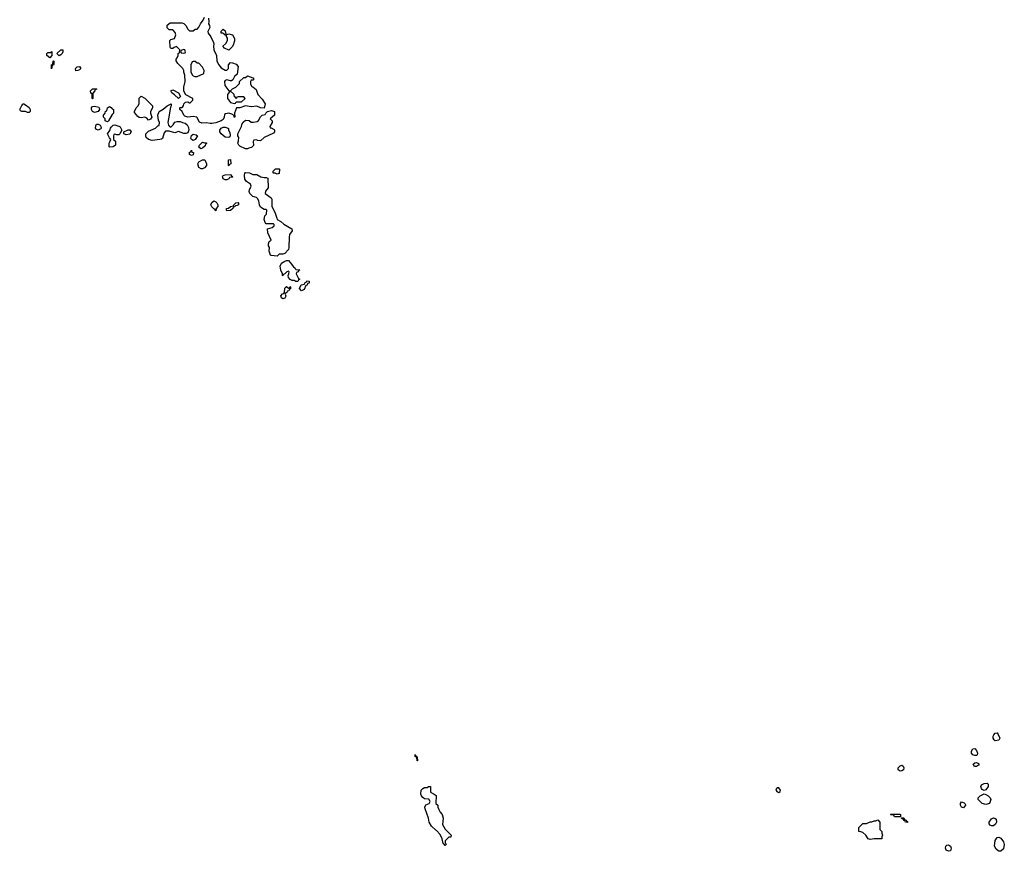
# Model space of a CAD drawing. Header units: inches. Extents: x 2601469 to 2753575, y 449403 to 582909.
# Tile 101 of 256: x 2651228 to 2661787, y 485156 to 494074. Entities that reach past the tile are written whole.
import ezdxf

# ---------------------------------------------------------------- set-up
doc = ezdxf.new("R2010")
doc.units = ezdxf.units.IN
doc.header["$MEASUREMENT"] = 0
for name, color, linetype in [('C6458', 7, 'Continuous'), ('C6459', 7, 'Continuous'), ('C6468', 7, 'Continuous')]:
    doc.layers.add(name, color=color, linetype=linetype)

msp = doc.modelspace()

# ---------------------------------------------------------------- linework, layer by layer
at = {"layer": 'C6458', "color": 4}
for points, elevation in [([(2655490, 486126), (2655486, 486166), (2655469, 486170), (2655470, 486194), (2655478, 486178), (2655492, 486170), (2655494, 486126)], 16), ([(2655790, 485218), (2655776, 485236), (2655770, 485238), (2655758, 485290), (2655737, 485337), (2655699, 485379), (2655690, 485382), (2655645, 485425), (2655620, 485470), (2655612, 485512), (2655576, 485610), (2655574, 485630), (2655584, 485656), (2655618, 485670), (2655629, 485690), (2655614, 485714), (2655570, 485718), (2655550, 485732), (2655536, 485750), (2655529, 485770), (2655535, 485810), (2655550, 485831), (2655570, 485841), (2655598, 485842), (2655611, 485851), (2655634, 485850), (2655634, 485790), (2655674, 485770), (2655693, 485753), (2655692, 485670), (2655714, 485650), (2655714, 485630), (2655724, 485604), (2655737, 485577), (2655758, 485550), (2655771, 485511), (2655764, 485444), (2655790, 485394), (2655854, 485330), (2655850, 485308), (2655830, 485308), (2655792, 485270), (2655792, 485250), (2655802, 485230)], 16), ([(2659370, 485835), (2659350, 485835), (2659343, 485830), (2659337, 485810), (2659350, 485793), (2659370, 485785), (2659382, 485798), (2659387, 485810)], 24)]:
    msp.add_lwpolyline(points, close=True, dxfattribs=dict(at, elevation=elevation))
at = {"layer": 'C6459', "color": 4, "elevation": 16}
msp.add_lwpolyline([(2653254, 494090), (2653258, 494050), (2653252, 494030), (2653265, 494010), (2653266, 493990), (2653246, 493946), (2653251, 493930), (2653278, 493890), (2653307, 493830), (2653311, 493810), (2653307, 493790), (2653311, 493750), (2653337, 493690), (2653343, 493630), (2653362, 493590), (2653390, 493559), (2653430, 493534), (2653450, 493534), (2653466, 493550), (2653468, 493590), (2653490, 493614), (2653510, 493612), (2653550, 493598), (2653571, 493571), (2653562, 493490), (2653530, 493466), (2653514, 493430), (2653500, 493420), (2653490, 493418), (2653450, 493429), (2653430, 493422), (2653424, 493410), (2653428, 493368), (2653470, 493312), (2653490, 493312), (2653509, 493331), (2653546, 493350), (2653586, 493390), (2653586, 493410), (2653630, 493454), (2653650, 493454), (2653670, 493471), (2653730, 493452), (2653734, 493450), (2653734, 493430), (2653730, 493426), (2653710, 493426), (2653702, 493410), (2653704, 493384), (2653718, 493358), (2653730, 493354), (2653764, 493324), (2653782, 493270), (2653830, 493222), (2653861, 493170), (2653850, 493126), (2653810, 493128), (2653770, 493148), (2653710, 493139), (2653650, 493149), (2653590, 493129), (2653552, 493128), (2653531, 493070), (2653534, 493030), (2653529, 493030), (2653528, 493048), (2653502, 493062), (2653470, 493070), (2653434, 493066), (2653424, 493056), (2653420, 493030), (2653410, 493005), (2653390, 492989), (2653330, 492969), (2653290, 492959), (2653270, 492959), (2653230, 492969), (2653183, 492963), (2653156, 492976), (2653126, 493030), (2653090, 493035), (2653030, 493029), (2652999, 493039), (2652989, 493049), (2652970, 493088), (2652946, 493110), (2652946, 493130), (2652950, 493134), (2652970, 493134), (2652986, 493150), (2652988, 493172), (2653006, 493190), (2653030, 493192), (2653050, 493182), (2653056, 493184), (2653086, 493210), (2653086, 493230), (2653009, 493269), (2652988, 493308), (2652989, 493350), (2653004, 493410), (2653000, 493480), (2652988, 493510), (2652988, 493530), (2652978, 493550), (2652923, 493603), (2652907, 493633), (2652906, 493650), (2652916, 493664), (2652926, 493690), (2652926, 493710), (2652942, 493718), (2652946, 493750), (2652910, 493786), (2652884, 493776), (2652870, 493766), (2652850, 493766), (2652840, 493780), (2652838, 493850), (2652850, 493862), (2652888, 493872), (2652902, 493910), (2652896, 493936), (2652870, 493966), (2652830, 493966), (2652808, 493988), (2652810, 494014), (2652840, 494040), (2652970, 494042), (2652990, 494032), (2653011, 494011), (2653030, 493974), (2653050, 493954), (2653087, 493953), (2653109, 493971), (2653130, 493974), (2653150, 493994), (2653166, 494030), (2653195, 494070), (2653210, 494102)], dxfattribs=at)
for points in [[(2653450, 493914), (2653470, 493922), (2653510, 493912), (2653530, 493874), (2653531, 493849), (2653521, 493810), (2653510, 493788), (2653470, 493746), (2653426, 493770), (2653408, 493790), (2653440, 493820), (2653455, 493850), (2653455, 493875), (2653446, 493894), (2653446, 493906), (2653426, 493910), (2653422, 493922), (2653408, 493928), (2653388, 493930), (2653388, 493952), (2653410, 493972), (2653430, 493954), (2653438, 493918)], [(2652985, 493755), (2652958, 493742), (2652954, 493730), (2652958, 493718), (2652990, 493714), (2653002, 493718), (2653006, 493730), (2652998, 493750)], [(2651550, 493666), (2651518, 493690), (2651518, 493710), (2651530, 493722), (2651558, 493722), (2651572, 493732), (2651574, 493690)], [(2651650, 493688), (2651627, 493713), (2651668, 493752), (2651690, 493752), (2651692, 493730), (2651682, 493710), (2651670, 493698)], [(2651570, 493548), (2651568, 493590), (2651582, 493598), (2651586, 493630), (2651590, 493634), (2651594, 493630), (2651593, 493593), (2651590, 493586), (2651578, 493582)], [(2651830, 493526), (2651828, 493550), (2651846, 493570), (2651870, 493571), (2651882, 493550), (2651870, 493538), (2651850, 493528)], [(2653110, 493626), (2653090, 493626), (2653078, 493622), (2653062, 493590), (2653062, 493510), (2653080, 493480), (2653090, 493472), (2653105, 493465), (2653130, 493465), (2653202, 493498), (2653206, 493530), (2653190, 493566), (2653150, 493606), (2653130, 493606)], [(2652010, 493226), (2652006, 493230), (2652006, 493270), (2652002, 493282), (2651990, 493286), (2651989, 493311), (2652010, 493334), (2652050, 493334), (2652054, 493330), (2652038, 493322), (2652034, 493310), (2652013, 493287), (2652014, 493230)], [(2652610, 492998), (2652590, 493018), (2652570, 493029), (2652530, 493022), (2652510, 493026), (2652495, 493035), (2652460, 493080), (2652458, 493090), (2652478, 493130), (2652495, 493145), (2652508, 493170), (2652508, 493232), (2652530, 493254), (2652571, 493231), (2652654, 493150), (2652654, 493130), (2652631, 493090), (2652631, 493070), (2652645, 493030), (2652630, 493008)], [(2652930, 493228), (2652889, 493269), (2652858, 493290), (2652850, 493312), (2652870, 493322), (2652931, 493291), (2652952, 493250)], [(2653490, 493306), (2653478, 493302), (2653458, 493270), (2653458, 493230), (2653490, 493185), (2653530, 493174), (2653542, 493178), (2653550, 493194), (2653607, 493193), (2653646, 493230), (2653630, 493246), (2653570, 493246), (2653558, 493242), (2653550, 493226), (2653542, 493242), (2653530, 493246), (2653528, 493270), (2653520, 493280)], [(2651310, 493078), (2651290, 493088), (2651250, 493088), (2651236, 493096), (2651228, 493110), (2651250, 493154), (2651266, 493170), (2651272, 493172), (2651290, 493162), (2651331, 493131), (2651342, 493110), (2651342, 493090), (2651330, 493078)], [(2652030, 493078), (2652010, 493088), (2651998, 493110), (2651998, 493130), (2652010, 493142), (2652030, 493145), (2652075, 493135), (2652082, 493130), (2652085, 493110), (2652070, 493089)], [(2652170, 492978), (2652146, 492990), (2652146, 493010), (2652126, 493030), (2652126, 493050), (2652146, 493070), (2652150, 493094), (2652162, 493098), (2652168, 493130), (2652190, 493142), (2652210, 493134), (2652218, 493118), (2652234, 493110), (2652234, 493070), (2652221, 493059), (2652182, 492990)], [(2652850, 492922), (2652875, 492945), (2652890, 492974), (2652916, 492984), (2652950, 492982), (2652974, 492970), (2653003, 492963), (2653025, 492945), (2653038, 492918), (2653042, 492890), (2653039, 492881), (2653030, 492862), (2653010, 492853), (2652990, 492855), (2652930, 492874), (2652890, 492859), (2652830, 492878), (2652790, 492878), (2652778, 492862), (2652759, 492801), (2652748, 492792), (2652730, 492789), (2652650, 492778), (2652610, 492789), (2652585, 492810), (2652579, 492830), (2652582, 492850), (2652610, 492878), (2652686, 492910), (2652710, 492934), (2652722, 492938), (2652726, 492970), (2652715, 492995), (2652709, 493050), (2652724, 493090), (2652766, 493114), (2652810, 493152), (2652851, 493171), (2652854, 493150), (2652845, 493135), (2652823, 493010), (2652818, 492970), (2652824, 492944), (2652834, 492930)], [(2653914, 492914), (2653926, 492914), (2653957, 492897), (2653962, 492890), (2653962, 492870), (2653950, 492858), (2653851, 492809), (2653810, 492775), (2653778, 492778), (2653770, 492786), (2653738, 492782), (2653733, 492767), (2653735, 492725), (2653715, 492705), (2653684, 492696), (2653670, 492688), (2653650, 492688), (2653590, 492718), (2653578, 492730), (2653569, 492749), (2653576, 492776), (2653578, 492810), (2653569, 492830), (2653569, 492850), (2653608, 492930), (2653609, 492950), (2653625, 492975), (2653650, 492998), (2653690, 492992), (2653710, 492974), (2653734, 492974), (2653776, 492984), (2653790, 492992), (2653809, 493031), (2653829, 493051), (2653862, 493058), (2653867, 493073), (2653886, 493090), (2653930, 493099), (2653962, 493090), (2653962, 493050), (2653914, 493010), (2653934, 492990), (2653934, 492970), (2653912, 492930)], [(2652070, 492888), (2652050, 492898), (2652042, 492910), (2652043, 492937), (2652050, 492952), (2652070, 492952), (2652090, 492942), (2652098, 492930), (2652102, 492910), (2652098, 492902)], [(2652270, 492838), (2652250, 492846), (2652238, 492842), (2652234, 492830), (2652234, 492790), (2652254, 492770), (2652254, 492730), (2652230, 492709), (2652190, 492706), (2652186, 492710), (2652186, 492750), (2652196, 492764), (2652206, 492790), (2652190, 492806), (2652168, 492850), (2652196, 492884), (2652202, 492910), (2652210, 492922), (2652230, 492942), (2652250, 492945), (2652292, 492932), (2652304, 492924), (2652322, 492890), (2652302, 492850), (2652290, 492838)], [(2653470, 492809), (2653430, 492814), (2653389, 492849), (2653375, 492870), (2653375, 492890), (2653389, 492911), (2653410, 492921), (2653430, 492921), (2653454, 492914), (2653466, 492906), (2653466, 492894), (2653481, 492859), (2653486, 492834), (2653481, 492819)], [(2652370, 492838), (2652346, 492850), (2652346, 492870), (2652390, 492894), (2652410, 492894), (2652422, 492870), (2652410, 492848)], [(2653090, 492778), (2653069, 492789), (2653063, 492803), (2653069, 492831), (2653090, 492845), (2653120, 492840), (2653134, 492830), (2653110, 492788)], [(2653210, 492754), (2653230, 492754), (2653232, 492748), (2653222, 492738), (2653217, 492723), (2653190, 492698), (2653170, 492688), (2653148, 492708), (2653158, 492730), (2653190, 492762)], [(2653070, 492618), (2653048, 492628), (2653048, 492652), (2653062, 492658), (2653070, 492674), (2653074, 492654), (2653092, 492650), (2653090, 492626)], [(2653190, 492474), (2653175, 492475), (2653148, 492490), (2653138, 492530), (2653149, 492551), (2653189, 492571), (2653212, 492570), (2653232, 492530), (2653232, 492510), (2653210, 492484)], [(2653470, 492506), (2653466, 492510), (2653468, 492572), (2653490, 492574), (2653492, 492530), (2653478, 492522)], [(2653430, 492358), (2653409, 492369), (2653402, 492390), (2653410, 492402), (2653430, 492411), (2653490, 492414), (2653498, 492398), (2653514, 492390), (2653510, 492386), (2653478, 492382), (2653470, 492366), (2653450, 492358)], [(2653730, 492414), (2653770, 492414), (2653814, 492390), (2653850, 492381), (2653870, 492382), (2653890, 492374), (2653892, 492270), (2653864, 492236), (2653862, 492210), (2653925, 492165), (2653932, 492150), (2653931, 492070), (2653966, 492010), (2653984, 491944), (2653991, 491931), (2654030, 491911), (2654060, 491880), (2654145, 491830), (2654151, 491810), (2654122, 491770), (2654117, 491743), (2654116, 491630), (2654111, 491610), (2654070, 491566), (2654050, 491558), (2654010, 491558), (2653990, 491538), (2653925, 491545), (2653918, 491550), (2653902, 491590), (2653908, 491630), (2653898, 491650), (2653898, 491670), (2653905, 491695), (2653926, 491710), (2653888, 491790), (2653886, 491830), (2653936, 491844), (2653956, 491864), (2653956, 491876), (2653950, 491886), (2653870, 491886), (2653860, 491900), (2653849, 491931), (2653858, 491970), (2653875, 491990), (2653878, 492030), (2653870, 492038), (2653850, 492038), (2653810, 492062), (2653799, 492090), (2653794, 492130), (2653778, 492158), (2653769, 492169), (2653730, 492179), (2653696, 492210), (2653689, 492230), (2653693, 492250), (2653709, 492290), (2653704, 492310), (2653660, 492340), (2653643, 492363), (2653638, 492402), (2653644, 492430), (2653650, 492436), (2653692, 492432)], [(2653990, 492418), (2653967, 492427), (2653950, 492428), (2653946, 492430), (2653946, 492450), (2653970, 492474), (2654010, 492474), (2654014, 492470), (2654010, 492426)], [(2653330, 492026), (2653322, 492042), (2653310, 492046), (2653290, 492066), (2653278, 492090), (2653290, 492114), (2653309, 492131), (2653330, 492122), (2653342, 492110), (2653353, 492087), (2653354, 492070), (2653334, 492050)], [(2653450, 492026), (2653446, 492030), (2653446, 492050), (2653467, 492053), (2653490, 492072), (2653522, 492078), (2653526, 492090), (2653546, 492110), (2653570, 492114), (2653574, 492110), (2653574, 492090), (2653560, 492080), (2653542, 492078), (2653530, 492066), (2653518, 492062), (2653514, 492050), (2653490, 492028)], [(2654190, 491266), (2654170, 491278), (2654150, 491278), (2654130, 491288), (2654109, 491309), (2654106, 491330), (2654115, 491350), (2654118, 491370), (2654110, 491378), (2654094, 491370), (2654073, 491347), (2654058, 491342), (2654050, 491326), (2654046, 491330), (2654046, 491350), (2654029, 491389), (2654022, 491430), (2654036, 491464), (2654070, 491485), (2654089, 491491), (2654110, 491491), (2654130, 491471), (2654163, 491423), (2654182, 491410), (2654190, 491394), (2654234, 491390), (2654218, 491382), (2654214, 491370), (2654198, 491362), (2654194, 491350), (2654218, 491298), (2654234, 491290), (2654218, 491282), (2654210, 491266)], [(2654250, 491168), (2654228, 491190), (2654246, 491230), (2654282, 491238), (2654287, 491253), (2654302, 491258), (2654308, 491272), (2654334, 491270), (2654332, 491250), (2654314, 491246), (2654310, 491226), (2654298, 491222), (2654278, 491182)], [(2654050, 491081), (2654035, 491090), (2654030, 491112), (2654046, 491134), (2654062, 491138), (2654068, 491150), (2654070, 491194), (2654090, 491212), (2654110, 491194), (2654122, 491198), (2654130, 491214), (2654134, 491210), (2654133, 491187), (2654118, 491182), (2654113, 491167), (2654098, 491162), (2654093, 491147), (2654078, 491142), (2654074, 491130), (2654082, 491110), (2654070, 491088)]]:
    msp.add_lwpolyline(points, close=True, dxfattribs=at)
at = {"layer": 'C6468', "color": 4, "elevation": 16}
for points in [[(2661690, 486342), (2661678, 486350), (2661669, 486369), (2661669, 486390), (2661675, 486405), (2661690, 486422), (2661710, 486425), (2661721, 486410), (2661738, 486370), (2661730, 486348)], [(2661470, 486183), (2661450, 486189), (2661436, 486210), (2661435, 486230), (2661450, 486255), (2661470, 486259), (2661490, 486238), (2661501, 486210), (2661496, 486190), (2661490, 486185)], [(2660670, 486015), (2660648, 486030), (2660650, 486052), (2660670, 486072), (2660690, 486078), (2660702, 486070), (2660711, 486050), (2660705, 486030), (2660690, 486019)], [(2661490, 486065), (2661467, 486067), (2661454, 486090), (2661470, 486103), (2661490, 486107), (2661510, 486098), (2661516, 486090), (2661510, 486078)], [(2661570, 485809), (2661550, 485819), (2661541, 485830), (2661537, 485850), (2661542, 485870), (2661570, 485884), (2661605, 485885), (2661615, 485875), (2661615, 485850), (2661590, 485814)], [(2661590, 485659), (2661549, 485669), (2661506, 485710), (2661506, 485730), (2661528, 485750), (2661570, 485771), (2661590, 485764), (2661616, 485750), (2661635, 485730), (2661643, 485710), (2661630, 485669)], [(2661350, 485622), (2661330, 485629), (2661317, 485650), (2661319, 485670), (2661330, 485685), (2661357, 485677), (2661365, 485670), (2661370, 485654), (2661371, 485651)], [(2660610, 485526), (2660602, 485542), (2660570, 485546), (2660566, 485550), (2660570, 485554), (2660667, 485553), (2660674, 485550), (2660674, 485526), (2660670, 485526)], [(2660470, 485288), (2660390, 485289), (2660350, 485284), (2660329, 485289), (2660302, 485330), (2660270, 485358), (2660250, 485366), (2660228, 485368), (2660228, 485412), (2660270, 485454), (2660310, 485454), (2660348, 485472), (2660367, 485473), (2660390, 485482), (2660410, 485482), (2660432, 485492), (2660454, 485470), (2660454, 485390), (2660474, 485370), (2660474, 485350), (2660482, 485330), (2660474, 485310), (2660474, 485290)], [(2660750, 485466), (2660727, 485467), (2660722, 485482), (2660710, 485486), (2660702, 485502), (2660690, 485506), (2660686, 485514), (2660710, 485514), (2660718, 485498), (2660734, 485490), (2660738, 485478), (2660750, 485474)], [(2661650, 485429), (2661637, 485437), (2661626, 485450), (2661626, 485470), (2661650, 485506), (2661670, 485514), (2661687, 485513), (2661699, 485499), (2661704, 485470), (2661693, 485447), (2661670, 485429)], [(2661190, 485157), (2661164, 485170), (2661157, 485190), (2661161, 485210), (2661170, 485221), (2661190, 485226), (2661210, 485211), (2661217, 485190), (2661210, 485162)], [(2661730, 485156), (2661721, 485161), (2661700, 485180), (2661681, 485210), (2661689, 485271), (2661710, 485305), (2661730, 485306), (2661750, 485298), (2661778, 485258), (2661787, 485230), (2661777, 485183), (2661750, 485157)]]:
    msp.add_lwpolyline(points, close=True, dxfattribs=at)

doc.saveas('drawing.dxf')
